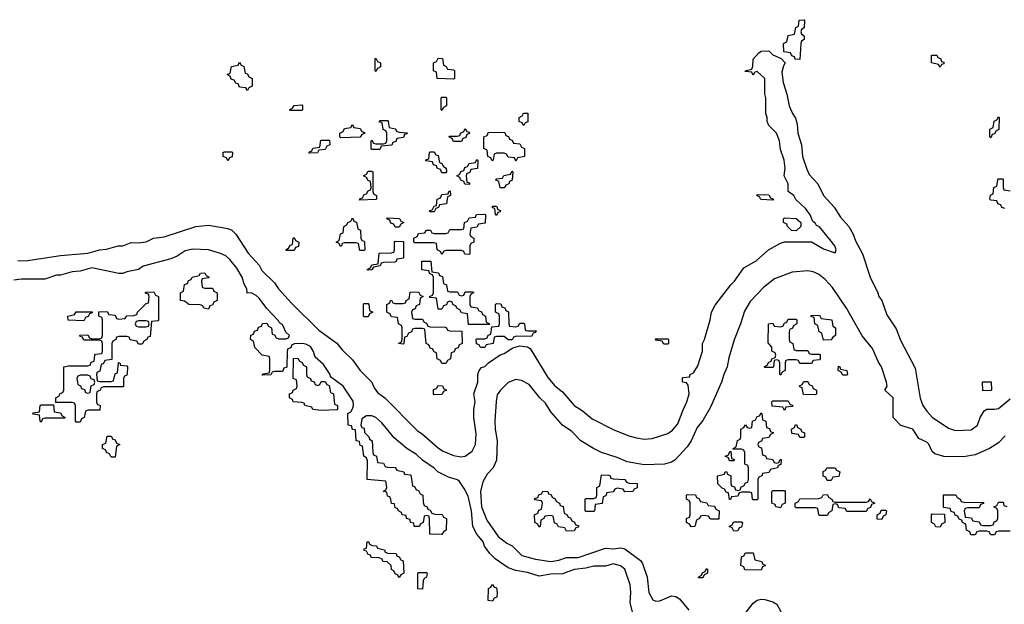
# Model space of a CAD drawing. Header units: inches. Extents: x 2561596 to 2663338, y 752906 to 788533.
# Tile 5 of 20: x 2610140 to 2615200, y 764990 to 767992. Entities that reach past the tile are written whole.
import ezdxf

# ---------------------------------------------------------------- set-up
doc = ezdxf.new("R2010")
doc.units = ezdxf.units.IN
doc.header["$MEASUREMENT"] = 0
doc.layers.add('C6716', color=7, linetype='Continuous')

msp = doc.modelspace()

# ---------------------------------------------------------------- linework, layer by layer
at = {"layer": 'C6716', "color": 6}
for points in [[(2614150, 767788), (2614126, 767790), (2614122, 767802), (2614107.3, 767807.3), (2614102, 767822), (2614067.3, 767827.3), (2614066, 767870), (2614082, 767878), (2614088.9, 767911.1), (2614122, 767918), (2614128.7, 767951.3), (2614142, 767958), (2614146, 767990), (2614170, 767992), (2614174, 767990), (2614172, 767950), (2614158, 767942), (2614154, 767930), (2614158, 767918), (2614172, 767910), (2614172, 767890), (2614158, 767882), (2614154, 767870)], [(2614870, 767748.7), (2614862, 767762), (2614826, 767770), (2614826, 767810), (2614854, 767810), (2614858, 767798), (2614872.7, 767792.7), (2614878, 767778), (2614890, 767774), (2614890, 767766), (2614878, 767762)], [(2611310, 767628), (2611302, 767642), (2611270, 767646), (2611262, 767662), (2611250, 767666), (2611242, 767682), (2611227.3, 767687.3), (2611222, 767702), (2611206, 767710), (2611222, 767718), (2611228, 767752), (2611262, 767758), (2611270, 767774), (2611278, 767758), (2611291.3, 767751.3), (2611298, 767718), (2611310, 767714), (2611318, 767698), (2611334, 767690), (2611334, 767650), (2611318, 767642)], [(2611970, 767726), (2611966, 767730), (2611966, 767790), (2611970, 767794), (2611978, 767778), (2611994, 767770), (2611994, 767750), (2611978, 767742)], [(2612370, 767686), (2612286, 767690), (2612282, 767722), (2612266, 767730), (2612266, 767770), (2612282, 767778), (2612290, 767794), (2612312.7, 767792.7), (2612318, 767758), (2612332, 767752), (2612338, 767738), (2612370, 767734), (2612374, 767730), (2612374, 767690)], [(2611530, 767526), (2611526, 767530), (2611542, 767538), (2611550, 767552), (2611590, 767554), (2611594, 767550), (2611594, 767530), (2611590, 767526)], [(2612310, 767526), (2612306, 767530), (2612306, 767590), (2612310, 767594), (2612330, 767594), (2612334, 767590), (2612334, 767550), (2612318, 767542)], [(2612730, 767448), (2612722, 767462), (2612706, 767470), (2612706, 767490), (2612722, 767498), (2612728.4, 767511.6), (2612751.6, 767511.6), (2612751.6, 767468.4), (2612738, 767462)], [(2611790, 767386), (2611786, 767390), (2611786, 767410), (2611802, 767418), (2611810, 767434), (2611842, 767438), (2611850, 767454), (2611858, 767438), (2611890, 767434), (2611898, 767418), (2611912.7, 767412.7), (2611912.7, 767407.3), (2611898, 767402), (2611890, 767388)], [(2611950, 767326), (2611946, 767330), (2611946, 767370), (2611950, 767374), (2611958, 767358), (2611970, 767354), (2612010, 767354), (2612022, 767358), (2612026, 767370), (2612026, 767410), (2612022, 767422), (2612008.4, 767428.4), (2612002, 767462), (2611987.3, 767467.3), (2611990, 767474), (2612030, 767474), (2612034, 767470), (2612038, 767438), (2612070, 767432), (2612078, 767418), (2612090, 767414), (2612131.6, 767411.6), (2612130, 767406), (2612118, 767402), (2612112.7, 767387.3), (2612078, 767382), (2612072.7, 767367.3), (2612058, 767362), (2612052.7, 767347.3), (2611998, 767342), (2611990, 767326)], [(2615130, 767386), (2615126, 767390), (2615126, 767430), (2615142, 767438), (2615148.4, 767471.6), (2615162, 767478), (2615170, 767494), (2615174, 767490), (2615171.6, 767428.4), (2615158, 767422), (2615150, 767406), (2615138, 767402)], [(2612370, 767366), (2612362, 767382), (2612346, 767390), (2612350, 767394), (2612390, 767394), (2612402, 767398), (2612406, 767410), (2612422, 767418), (2612430, 767434), (2612438, 767418), (2612450, 767414), (2612452, 767408), (2612438, 767402), (2612432.7, 767387.3), (2612418, 767382), (2612410, 767366)], [(2612690, 767266), (2612682, 767282), (2612650, 767286), (2612642, 767302), (2612630, 767306), (2612590, 767306), (2612578, 767302), (2612574, 767270), (2612567.3, 767267.3), (2612562, 767282), (2612546, 767290), (2612542, 767322), (2612526, 767330), (2612526, 767390), (2612542, 767398), (2612550, 767414), (2612632.7, 767412.7), (2612638, 767398), (2612652.7, 767392.7), (2612658, 767378), (2612670, 767374), (2612678, 767358), (2612710, 767354), (2612718, 767338), (2612734, 767330), (2612734, 767290), (2612698, 767282)], [(2611626, 767306), (2611630, 767314), (2611642, 767318), (2611647.3, 767332.7), (2611682, 767338), (2611687.3, 767372.7), (2611732.7, 767372.7), (2611734, 767350), (2611718, 767342), (2611710, 767326), (2611678, 767322), (2611670, 767308)], [(2611210, 767268), (2611202, 767282), (2611186, 767290), (2611186, 767310), (2611190, 767314), (2611230, 767314), (2611234, 767310), (2611231.6, 767288.4), (2611218, 767282)], [(2612310, 767206), (2612302, 767222), (2612286, 767230), (2612282, 767242), (2612267.3, 767247.3), (2612262, 767262), (2612227.3, 767267.3), (2612227.3, 767272.7), (2612242, 767278), (2612246, 767310), (2612250, 767314), (2612270, 767314), (2612278, 767298), (2612290, 767294), (2612298, 767258), (2612310, 767254), (2612318, 767238), (2612332, 767230), (2612334, 767210), (2612330, 767206)], [(2612450, 767146), (2612427.3, 767147.3), (2612422, 767162), (2612407.3, 767167.3), (2612402, 767182), (2612386, 767190), (2612402, 767198), (2612407.3, 767212.7), (2612422, 767218), (2612427.3, 767232.7), (2612442, 767238), (2612450, 767254), (2612482, 767258), (2612490, 767274), (2612494, 767270), (2612492.7, 767227.3), (2612458, 767222), (2612452.7, 767207.3), (2612438, 767202), (2612434, 767190), (2612438, 767158), (2612450, 767154), (2612454, 767150)], [(2611886, 767066), (2611887.3, 767072.7), (2611902, 767078), (2611910, 767094), (2611922, 767098), (2611930, 767114), (2611942, 767118), (2611946, 767130), (2611942, 767162), (2611930, 767166), (2611922, 767182), (2611906, 767190), (2611922, 767198), (2611930, 767214), (2611950, 767214), (2611954, 767210), (2611954, 767110), (2611958, 767098), (2611974, 767090), (2611974, 767070), (2611970, 767068)], [(2612630, 767128), (2612608.9, 767128.9), (2612602, 767162), (2612586, 767170), (2612590, 767174), (2612622, 767178), (2612628.4, 767191.6), (2612662, 767198), (2612670, 767214), (2612674, 767210), (2612671.6, 767168.4), (2612658, 767162), (2612654, 767150), (2612638, 767142)], [(2612250, 767006), (2612246, 767010), (2612262, 767018), (2612270, 767034), (2612282, 767038), (2612286, 767070), (2612302, 767078), (2612310, 767094), (2612342, 767098), (2612346, 767110), (2612352.7, 767112.7), (2612354, 767090), (2612338, 767082), (2612332.7, 767047.3), (2612298, 767042), (2612292.7, 767027.3), (2612278, 767022), (2612270, 767006)], [(2614010, 767066), (2613948.4, 767068.4), (2613942, 767082), (2613928, 767090), (2613930, 767094), (2613990, 767092), (2613998, 767078), (2614014, 767070)], [(2612590, 766986), (2612586, 766990), (2612582, 767022), (2612570, 767026), (2612570, 767034), (2612590, 767034), (2612598, 767018), (2612611.6, 767011.6), (2612610, 767006), (2612598, 767002)], [(2611910, 766806), (2611887.3, 766807.3), (2611882, 766842), (2611870, 766846), (2611810, 766846), (2611798, 766842), (2611794, 766830), (2611788, 766828), (2611782, 766842), (2611766, 766850), (2611782, 766858), (2611788.4, 766891.6), (2611802, 766898), (2611806, 766930), (2611822, 766938), (2611826, 766950), (2611842, 766958), (2611850, 766974), (2611858, 766958), (2611871.6, 766951.6), (2611878, 766918), (2611891.6, 766911.6), (2611894, 766870), (2611898, 766858), (2611910, 766854), (2611912.7, 766847.3), (2611914, 766810)], [(2612070, 766926), (2612062, 766942), (2612047.3, 766947.3), (2612042, 766962), (2612026, 766970), (2612030, 766974), (2612092, 766972), (2612098, 766958), (2612114, 766950), (2612098, 766942), (2612090, 766926)], [(2612450, 766786), (2612428.4, 766788.4), (2612422, 766802), (2612410, 766806), (2612330, 766806), (2612318, 766802), (2612310, 766786), (2612302, 766802), (2612286, 766810), (2612282, 766842), (2612270, 766846), (2612170, 766846), (2612166, 766850), (2612166, 766870), (2612182, 766878), (2612190, 766894), (2612222, 766898), (2612230, 766912), (2612251.6, 766911.6), (2612258, 766898), (2612270, 766894), (2612330, 766894), (2612342, 766898), (2612350, 766914), (2612410, 766914), (2612422, 766918), (2612426, 766950), (2612442, 766958), (2612450, 766974), (2612482, 766978), (2612488.4, 766991.6), (2612530, 766994), (2612534, 766990), (2612532.7, 766947.3), (2612498, 766942), (2612490, 766926), (2612458, 766922), (2612454, 766890), (2612458, 766878), (2612474, 766870), (2612474, 766850), (2612458, 766842), (2612454, 766830), (2612454, 766790)], [(2614130, 766908), (2614106, 766910), (2614086, 766930), (2614082, 766942), (2614066, 766950), (2614066, 766970), (2614070, 766974), (2614130, 766972), (2614154, 766950), (2614154, 766930)], [(2611510, 766806), (2611508, 766810), (2611522, 766818), (2611530, 766834), (2611542, 766838), (2611546, 766870), (2611550, 766874), (2611558, 766858), (2611574, 766850), (2611572.7, 766827.3), (2611558, 766822), (2611550, 766806)], [(2611930, 766706), (2611926, 766710), (2611942, 766718), (2611950, 766734), (2611982, 766738), (2611987.3, 766792.7), (2612050, 766794), (2612062, 766798), (2612066, 766810), (2612066, 766850), (2612070, 766854), (2612112.7, 766852.7), (2612112.7, 766767.3), (2612078, 766762), (2612074, 766750), (2612067.3, 766747.3), (2612010, 766746), (2611998, 766742), (2611992.7, 766727.3), (2611958, 766722), (2611950, 766708)], [(2612350, 766594), (2612390, 766594), (2612398, 766578), (2612410, 766574), (2612422, 766578), (2612430, 766594), (2612470, 766594), (2612472, 766590), (2612458, 766582), (2612454, 766570), (2612454, 766530), (2612458, 766518), (2612492.7, 766512.7), (2612498, 766498), (2612512.7, 766492.7), (2612518, 766478), (2612534, 766470), (2612538, 766438), (2612552.7, 766432.7), (2612554, 766426), (2612550, 766426), (2612447.3, 766427.3), (2612442, 766482), (2612410, 766486), (2612402, 766502), (2612386, 766510), (2612382, 766522), (2612367.3, 766527.3), (2612362, 766542), (2612350, 766546), (2612338, 766542), (2612332.7, 766527.3), (2612318, 766522), (2612310, 766506), (2612290, 766506), (2612282, 766562), (2612250, 766566), (2612246, 766570), (2612262, 766578), (2612266, 766590), (2612266, 766670), (2612262, 766682), (2612247.3, 766687.3), (2612242, 766702), (2612207.3, 766707.3), (2612207.3, 766752.7), (2612252.7, 766752.7), (2612258, 766698), (2612291.6, 766691.6), (2612298, 766678), (2612312.7, 766672.7), (2612318, 766638), (2612334, 766630), (2612338, 766598)], [(2611090, 766614), (2611130, 766614), (2611138, 766598), (2611154, 766590), (2611154, 766550), (2611138, 766542), (2611130, 766526), (2611118, 766522), (2611110, 766506), (2611086, 766510), (2611082, 766522), (2611067.3, 766527.3), (2611010, 766528.7), (2610987.3, 766547.3), (2610966, 766550), (2610966, 766590), (2610982, 766598), (2610987.3, 766632.7), (2611002, 766638), (2611007.3, 766652.7), (2611022, 766658), (2611026, 766670), (2611062, 766678), (2611068.9, 766691.1), (2611091.6, 766691.6), (2611098, 766678), (2611114, 766670), (2611110, 766666), (2611078, 766662), (2611074, 766650), (2611078, 766618)], [(2610750, 766326), (2610742, 766342), (2610708.4, 766348.4), (2610702, 766362), (2610690, 766366), (2610650, 766366), (2610638, 766362), (2610634, 766350), (2610618, 766342), (2610614, 766330), (2610612.7, 766247.3), (2610578, 766242), (2610570, 766226), (2610558, 766222), (2610552.7, 766187.3), (2610538, 766182), (2610534, 766170), (2610538, 766138), (2610550, 766134), (2610610, 766134), (2610622, 766138), (2610630, 766174), (2610642, 766178), (2610648, 766232), (2610654, 766230), (2610658, 766218), (2610690, 766214), (2610694, 766210), (2610692.7, 766172.7), (2610690, 766166), (2610678, 766162), (2610674, 766150), (2610672.7, 766107.3), (2610570, 766106), (2610558, 766102), (2610552.7, 766087.3), (2610538, 766082), (2610534, 766070), (2610534, 766030), (2610538, 766018), (2610554, 766010), (2610552.7, 765987.3), (2610492.7, 765987.3), (2610478, 765982), (2610471.3, 765948.7), (2610458, 765942), (2610450, 765926), (2610430, 765926), (2610426, 765930), (2610426, 766010), (2610422, 766022), (2610410, 766026), (2610326, 766026), (2610326, 766050), (2610342, 766058), (2610347.3, 766072.7), (2610362, 766078), (2610366, 766090), (2610366, 766210), (2610390, 766214), (2610490, 766214), (2610502, 766218), (2610507.3, 766232.7), (2610522, 766238), (2610526, 766270), (2610530, 766274), (2610562, 766278), (2610566, 766290), (2610566, 766330), (2610562, 766342), (2610550, 766346), (2610470, 766346), (2610462, 766362), (2610450, 766366), (2610448.4, 766371.6), (2610490, 766374), (2610498, 766358), (2610510, 766354), (2610550, 766354), (2610562, 766358), (2610566, 766370), (2610566, 766450), (2610562, 766462), (2610546, 766470), (2610547.3, 766492.7), (2610590, 766494), (2610598, 766478), (2610630, 766474), (2610638, 766458), (2610650, 766454), (2610682, 766458), (2610690, 766472), (2610727.3, 766472.7), (2610742, 766478), (2610746, 766490), (2610766, 766510), (2610790, 766534), (2610802, 766538), (2610806, 766570), (2610802, 766582), (2610787.3, 766587.3), (2610787.3, 766592.7), (2610830, 766594), (2610838, 766578), (2610854, 766570), (2610854, 766450), (2610850, 766446), (2610818, 766442), (2610810, 766366), (2610798, 766362), (2610794, 766350), (2610778, 766342), (2610770, 766326)], [(2612170, 766454), (2612210, 766454), (2612218, 766438), (2612230, 766434), (2612238, 766418), (2612250, 766414), (2612327.3, 766412.7), (2612334, 766410), (2612338, 766398), (2612350, 766394), (2612412.7, 766392.7), (2612414, 766330), (2612398, 766322), (2612392.7, 766307.3), (2612378, 766302), (2612372.7, 766287.3), (2612358, 766282), (2612354, 766250), (2612338, 766242), (2612330, 766226), (2612310, 766226), (2612302, 766242), (2612286, 766250), (2612282, 766282), (2612270, 766286), (2612262, 766302), (2612250, 766306), (2612242, 766322), (2612228.4, 766328.4), (2612222, 766402), (2612210, 766406), (2612170, 766406), (2612158, 766402), (2612154, 766390), (2612138, 766382), (2612130, 766366), (2612118, 766362), (2612114, 766330), (2612110, 766326), (2612086, 766330), (2612102, 766338), (2612106, 766350), (2612106, 766410), (2612102, 766422), (2612086, 766430), (2612082, 766462), (2612050, 766466), (2612042, 766482), (2612026, 766490), (2612026, 766530), (2612042, 766538), (2612046, 766550), (2612050, 766552), (2612058, 766538), (2612070, 766534), (2612110, 766534), (2612122, 766538), (2612126, 766550), (2612142, 766558), (2612147.3, 766592.7), (2612190, 766594), (2612198, 766578), (2612214, 766570), (2612198, 766562), (2612194, 766530), (2612178, 766522), (2612172.7, 766507.3), (2612158, 766502), (2612154, 766490), (2612158, 766458)], [(2610470, 766446), (2610388.4, 766448.4), (2610388, 766470), (2610422, 766478), (2610430, 766491.3), (2610512.7, 766492.7), (2610512.7, 766487.3), (2610498, 766482), (2610492.7, 766467.3), (2610478, 766462)], [(2611910, 766466), (2611906, 766470), (2611906, 766530), (2611910, 766534), (2611930, 766534), (2611934, 766530), (2611938, 766498), (2611954, 766490), (2611938, 766482), (2611930, 766466)], [(2612690, 766414), (2612702, 766418), (2612710, 766434), (2612730, 766434), (2612734, 766430), (2612738, 766398), (2612750, 766394), (2612794, 766394), (2612790, 766386), (2612778, 766382), (2612770, 766366), (2612692.7, 766367.3), (2612678, 766362), (2612670, 766348), (2612650, 766348), (2612630, 766366), (2612590, 766366), (2612578, 766362), (2612574, 766330), (2612538, 766322), (2612530, 766308), (2612508, 766308), (2612502, 766322), (2612487.3, 766327.3), (2612486, 766350), (2612490, 766354), (2612530, 766354), (2612542, 766358), (2612547.3, 766372.7), (2612562, 766378), (2612566, 766414), (2612602, 766418), (2612606, 766430), (2612606, 766470), (2612602, 766482), (2612586, 766490), (2612586, 766530), (2612590, 766534), (2612612.7, 766532.7), (2612618, 766518), (2612632.7, 766512.7), (2612638, 766498), (2612652.7, 766492.7), (2612654, 766430), (2612658, 766418)], [(2610790, 766446), (2610750, 766446), (2610738, 766442), (2610734, 766430), (2610738, 766418), (2610750, 766414), (2610790, 766414), (2610802, 766418), (2610806, 766430), (2610802, 766442)], [(2614130, 766294), (2614190, 766294), (2614198, 766278), (2614210, 766274), (2614250, 766274), (2614254, 766270), (2614254, 766250), (2614250, 766246), (2614218, 766242), (2614210, 766226), (2614150, 766226), (2614142, 766242), (2614130, 766246), (2614090, 766246), (2614078, 766242), (2614074, 766230), (2614074, 766190), (2614058, 766182), (2614050, 766166), (2614046, 766170), (2614046, 766230), (2614042, 766242), (2614030, 766246), (2614018, 766242), (2614014, 766210), (2614010, 766206), (2613970, 766206), (2613966, 766210), (2613982, 766218), (2613990, 766234), (2614002, 766238), (2614006, 766250), (2614022, 766258), (2614026, 766270), (2614022, 766282), (2614006, 766290), (2614006, 766310), (2613987.3, 766332.7), (2613988, 766430), (2614010, 766434), (2614018, 766418), (2614050, 766414), (2614062, 766418), (2614070, 766434), (2614082, 766438), (2614090, 766454), (2614130, 766454), (2614134, 766450), (2614134, 766430), (2614118, 766422), (2614110, 766406), (2614098, 766402), (2614094, 766390), (2614094, 766350), (2614098, 766338), (2614114, 766330), (2614118, 766298)], [(2614270, 766346), (2614262, 766382), (2614248.4, 766388.4), (2614242, 766422), (2614226, 766430), (2614222, 766462), (2614207.3, 766467.3), (2614207.3, 766472.7), (2614250, 766474), (2614258, 766458), (2614314, 766450), (2614318, 766418), (2614332, 766410), (2614332, 766370), (2614318, 766362), (2614310, 766348)], [(2613450, 766326), (2613442, 766342), (2613410, 766346), (2613406, 766350), (2613410, 766354), (2613470, 766354), (2613474, 766350), (2613474, 766330), (2613470, 766326)], [(2611670, 766114), (2611682, 766118), (2611690, 766134), (2611710, 766134), (2611718, 766118), (2611730, 766114), (2611738, 766078), (2611752, 766070), (2611758, 766018), (2611774, 766010), (2611774, 765990), (2611770, 765988), (2611690, 765986), (2611646, 765990), (2611642, 766002), (2611606, 766010), (2611602, 766022), (2611590, 766026), (2611546, 766030), (2611542, 766042), (2611526, 766050), (2611526, 766070), (2611542, 766078), (2611546, 766090), (2611562, 766098), (2611566, 766110), (2611562, 766142), (2611546, 766150), (2611547.3, 766252.7), (2611570, 766254), (2611578, 766238), (2611590, 766234), (2611598, 766218), (2611614, 766210), (2611614, 766170), (2611618, 766158), (2611634, 766150), (2611638, 766138), (2611652.7, 766132.7), (2611658, 766118)], [(2614370, 766166), (2614362, 766182), (2614346, 766190), (2614347.3, 766212.7), (2614354, 766210), (2614358, 766198), (2614391.1, 766191.1), (2614394, 766170), (2614390, 766166)], [(2610490, 766166), (2610450, 766166), (2610438, 766162), (2610434, 766150), (2610438, 766118), (2610452.7, 766112.7), (2610458, 766098), (2610472.7, 766092.7), (2610478, 766078), (2610490, 766074), (2610502, 766078), (2610507.3, 766112.7), (2610522, 766118), (2610526, 766130), (2610522, 766142), (2610507.3, 766147.3), (2610502, 766162)], [(2612270, 766066), (2612266, 766070), (2612267.3, 766092.7), (2612282, 766098), (2612290, 766114), (2612312.7, 766112.7), (2612318, 766098), (2612334, 766090), (2612318, 766082), (2612310, 766068)], [(2614230, 766066), (2614167.3, 766067.3), (2614162, 766102), (2614150, 766106), (2614147.3, 766112.7), (2614162, 766118), (2614170, 766134), (2614190, 766134), (2614198, 766118), (2614212.7, 766112.7), (2614218, 766098), (2614234, 766090), (2614234, 766070)], [(2615090, 766086), (2615087.3, 766132.7), (2615132.7, 766132.7), (2615134, 766090), (2615130, 766088)], [(2614070, 765986), (2614062, 766002), (2614007.3, 766007.3), (2614006, 766030), (2614010, 766034), (2614090, 766034), (2614098, 766018), (2614114, 766010), (2614110, 766006), (2614078, 766002)], [(2610250, 765926), (2610246, 765930), (2610242, 765962), (2610210, 765966), (2610206, 765970), (2610210, 765974), (2610242, 765978), (2610246, 766010), (2610250, 766014), (2610314, 766014), (2610318, 765978), (2610350, 765974), (2610358, 765958), (2610374, 765950), (2610370, 765946), (2610270, 765946), (2610258, 765942)], [(2614030, 765714), (2614042, 765718), (2614047.3, 765732.7), (2614054, 765734), (2614054, 765730), (2614051.6, 765708.4), (2614038, 765702), (2614034, 765690), (2613998, 765682), (2613990, 765666), (2613958, 765662), (2613954, 765650), (2613938, 765642), (2613934, 765630), (2613934, 765530), (2613930, 765526), (2613910, 765526), (2613906, 765530), (2613902, 765562), (2613890, 765566), (2613850, 765566), (2613838, 765562), (2613830, 765546), (2613798, 765542), (2613792.7, 765527.3), (2613787.3, 765527.3), (2613782, 765562), (2613770, 765566), (2613762, 765582), (2613750, 765586), (2613728.4, 765608.4), (2613726, 765650), (2613762, 765658), (2613766, 765670), (2613772.7, 765672.7), (2613778, 765658), (2613794, 765650), (2613794, 765610), (2613798, 765598), (2613812.7, 765592.7), (2613818, 765578), (2613830, 765574), (2613842, 765578), (2613847.3, 765592.7), (2613862, 765598), (2613870, 765614), (2613882, 765618), (2613886, 765630), (2613886, 765690), (2613882, 765702), (2613866, 765710), (2613866, 765770), (2613862, 765782), (2613850, 765786), (2613806, 765786), (2613806, 765790), (2613822, 765798), (2613828.4, 765831.6), (2613842, 765838), (2613846, 765850), (2613846, 765890), (2613862, 765898), (2613870, 765912), (2613878, 765898), (2613890, 765894), (2613902, 765898), (2613906, 765930), (2613922, 765938), (2613930, 765954), (2613942, 765958), (2613950, 765974), (2613954, 765970), (2613958, 765938), (2613974, 765930), (2613978, 765898), (2613992.7, 765892.7), (2613998, 765878), (2614014, 765870), (2613998, 765862), (2613990, 765846), (2613958, 765842), (2613952.7, 765827.3), (2613938, 765822), (2613934, 765810), (2613938, 765798), (2613952.7, 765792.7), (2613958, 765758), (2613972.7, 765752.7), (2613978, 765738), (2614010, 765734), (2614018, 765718)], [(2614150, 765846), (2614142, 765862), (2614107.3, 765867.3), (2614106, 765890), (2614122, 765898), (2614127.3, 765912.7), (2614134, 765910), (2614138, 765898), (2614154, 765890), (2614158, 765878), (2614174, 765870), (2614174, 765850), (2614170, 765846)], [(2610610, 765746), (2610602, 765762), (2610586, 765770), (2610582, 765782), (2610566, 765790), (2610566, 765810), (2610582, 765818), (2610590, 765854), (2610610, 765854), (2610618, 765838), (2610630, 765834), (2610638, 765818), (2610654, 765810), (2610638, 765802), (2610630, 765746)], [(2613810, 765726), (2613787.3, 765727.3), (2613782, 765742), (2613766, 765750), (2613782, 765758), (2613790, 765774), (2613794, 765774), (2613798, 765738), (2613812.7, 765732.7)], [(2614290, 765626), (2614282, 765642), (2614268.4, 765648.4), (2614268.4, 765671.6), (2614282, 765678), (2614288.4, 765691.6), (2614331.6, 765691.6), (2614338, 765678), (2614354, 765670), (2614350, 765646), (2614318, 765642), (2614310, 765626)], [(2613250, 765568), (2613242, 765582), (2613210, 765586), (2613198, 765582), (2613190, 765568), (2613158, 765562), (2613152.7, 765547.3), (2613138, 765542), (2613132.7, 765507.3), (2613098, 765502), (2613094, 765470), (2613090, 765466), (2613050, 765466), (2613046, 765470), (2613046, 765530), (2613050, 765534), (2613090, 765534), (2613102, 765538), (2613106, 765550), (2613106, 765590), (2613122, 765598), (2613130, 765654), (2613167.3, 765652.7), (2613174, 765650), (2613178, 765638), (2613190, 765634), (2613250, 765631.3), (2613258, 765618), (2613272.7, 765612.7), (2613314, 765610), (2613312.7, 765587.3), (2613298, 765582), (2613291.6, 765568.4)], [(2612950, 765366), (2612942, 765382), (2612908.4, 765388.4), (2612902, 765402), (2612888.4, 765408.4), (2612882, 765442), (2612870, 765446), (2612838, 765442), (2612834, 765430), (2612818, 765422), (2612814, 765390), (2612810, 765386), (2612802, 765402), (2612788, 765410), (2612786, 765450), (2612802, 765458), (2612807.3, 765472.7), (2612822, 765478), (2612826, 765510), (2612822, 765522), (2612786, 765526), (2612787.3, 765532.7), (2612802, 765538), (2612807.3, 765552.7), (2612822, 765558), (2612828.4, 765571.6), (2612854, 765570), (2612858, 765558), (2612870, 765554), (2612878, 765538), (2612890, 765534), (2612898, 765518), (2612914, 765510), (2612918, 765498), (2612932.7, 765492.7), (2612938, 765458), (2612954, 765450), (2612958, 765438), (2612970, 765434), (2612978, 765418), (2612990, 765414), (2612998, 765398), (2613012.7, 765392.7), (2613010, 765386), (2612998, 765382), (2612990, 765368)], [(2613692.7, 765427.3), (2613686, 765430), (2613682, 765442), (2613650, 765446), (2613638, 765442), (2613634, 765430), (2613618, 765422), (2613610, 765388.7), (2613590, 765388), (2613582, 765402), (2613566, 765410), (2613566, 765430), (2613582, 765438), (2613586, 765450), (2613586, 765510), (2613582, 765522), (2613566, 765530), (2613566, 765550), (2613570, 765554), (2613612.7, 765552.7), (2613618, 765538), (2613630, 765534), (2613638, 765518), (2613671.6, 765511.6), (2613678, 765498), (2613710, 765494), (2613718, 765478), (2613734, 765470), (2613732.7, 765427.3)], [(2614050, 765486), (2614026, 765490), (2614022, 765502), (2614006, 765510), (2614006, 765570), (2614010, 765574), (2614070, 765574), (2614074, 765570), (2614074, 765510), (2614058, 765502)], [(2614330, 765514), (2614490, 765514), (2614502, 765518), (2614510, 765532), (2614518, 765518), (2614534, 765510), (2614518, 765502), (2614512.7, 765487.3), (2614498, 765482), (2614490, 765466), (2614390, 765466), (2614382, 765482), (2614350, 765486), (2614342, 765502), (2614330, 765506), (2614318, 765502), (2614314, 765470), (2614298, 765462), (2614290, 765446), (2614250, 765446), (2614246, 765450), (2614242, 765482), (2614230, 765486), (2614130, 765486), (2614126, 765490), (2614126, 765510), (2614142, 765518), (2614148.4, 765531.6), (2614247.3, 765532.7), (2614262, 765538), (2614268.7, 765551.3), (2614290, 765554), (2614298, 765538), (2614314, 765530), (2614318, 765518)], [(2614570, 765426), (2614547.3, 765427.3), (2614546, 765450), (2614562, 765458), (2614567.3, 765472.7), (2614590, 765474), (2614594, 765470), (2614592, 765450), (2614578, 765442)], [(2614870, 765386), (2614847.3, 765387.3), (2614842, 765402), (2614826, 765410), (2614826, 765450), (2614830, 765454), (2614892.7, 765452.7), (2614894, 765410), (2614878, 765402)], [(2613810, 765366), (2613802, 765382), (2613786, 765390), (2613802, 765398), (2613810, 765414), (2613850, 765414), (2613854, 765410), (2613850, 765386), (2613838, 765382), (2613830, 765368)], [(2612090, 765128), (2612082, 765142), (2612070, 765146), (2612062, 765162), (2612050, 765168.7), (2612048.7, 765188.7), (2612028.4, 765208.4), (2612006, 765210), (2612002, 765222), (2611988, 765228), (2611946, 765230), (2611942, 765242), (2611930, 765246), (2611922, 765262), (2611910, 765266), (2611910, 765274), (2611922, 765278), (2611926, 765310), (2611934, 765310), (2611938, 765298), (2611952, 765292), (2611974, 765290), (2611978, 765278), (2612014, 765270), (2612018, 765258), (2612032.7, 765252.7), (2612074, 765250), (2612078, 765238), (2612090, 765234), (2612098, 765218), (2612110, 765214), (2612114, 765150), (2612098, 765142)], [(2613950, 765166), (2613867.3, 765167.3), (2613862, 765182), (2613846, 765190), (2613850, 765234), (2613862, 765238), (2613870, 765254), (2613910, 765254), (2613918, 765218), (2613954, 765210), (2613958, 765198), (2613972, 765190), (2613958, 765182)], [(2613630, 765126), (2613626, 765130), (2613642, 765138), (2613650, 765154), (2613662, 765158), (2613670, 765174), (2613674, 765170), (2613674, 765150), (2613658, 765142), (2613650, 765126)], [(2612210, 765068), (2612186, 765070), (2612186, 765150), (2612190, 765154), (2612230, 765154), (2612234, 765150), (2612231.3, 765128.7), (2612218, 765122), (2612214, 765110)], [(2612570, 765006), (2612548, 765010), (2612548.4, 765071.6), (2612562, 765078), (2612570, 765092), (2612578, 765078), (2612590, 765074), (2612594, 765050), (2612592.7, 765027.3), (2612578, 765022)]]:
    msp.add_lwpolyline(points, close=True, dxfattribs=at)
for points in [[(2610130, 766756.3), (2610170, 766753.4), (2610350, 766780.7), (2610490, 766793), (2610550, 766810.6), (2610586.3, 766813.7), (2610646, 766830), (2610670, 766830.7), (2610712.7, 766847.3), (2610750, 766845.5), (2610789.5, 766850.5), (2610828, 766870), (2610883.2, 766876.8), (2611046, 766930), (2611110, 766937.3), (2611210, 766920.5), (2611230, 766910.5), (2611250, 766890.6), (2611313.8, 766793.8), (2611370, 766730.7), (2611384.1, 766704.1), (2611450, 766641), (2611470.4, 766610.4), (2611536.7, 766536.7), (2611677.5, 766397.5), (2611770, 766330.6), (2611796.7, 766296.7), (2611850, 766246), (2611890.4, 766190.4), (2611950, 766130.8), (2611961.7, 766101.7), (2611978, 766078), (2612017.3, 766050), (2612182.4, 765882.4), (2612210, 765864), (2612291.9, 765791.9), (2612316.1, 765776.1), (2612370, 765753.4), (2612407.5, 765747.5), (2612430, 765750.7), (2612464.5, 765775.5), (2612482.7, 765810), (2612485.6, 765865.6), (2612474, 765950), (2612474, 765990), (2612481.2, 766030), (2612474, 766070), (2612494, 766130), (2612494, 766170), (2612502, 766190), (2612513.6, 766206.4), (2612530, 766211), (2612549.5, 766230.5), (2612609.1, 766270.9), (2612630, 766278), (2612673.6, 766306.4), (2612710, 766318), (2612750, 766312), (2612763.6, 766303.6), (2612854.6, 766154.6), (2612890, 766111), (2612930, 766081), (2612990, 766011), (2613030, 765986), (2613081.6, 765941.6), (2613190, 765886.8), (2613270, 765854.8), (2613310, 765844), (2613350, 765838.8), (2613390, 765840.7), (2613470, 765866.8), (2613495.6, 765884.4), (2613522.9, 765917.1), (2613548.9, 765988.9), (2613569.3, 766030), (2613581.2, 766070), (2613575.3, 766115.3), (2613567.3, 766127.3), (2613546, 766130), (2613546, 766150), (2613550, 766154), (2613582, 766158), (2613586, 766170), (2613602, 766178), (2613625.2, 766214.8), (2613648.7, 766290), (2613649.2, 766330), (2613659, 766350), (2613688.7, 766450), (2613695.3, 766490), (2613714.6, 766525.4), (2613794, 766630), (2613814, 766650), (2613862, 766718), (2613925.6, 766754.4), (2613988, 766810), (2614050, 766844.7), (2614070, 766851.3), (2614210, 766852), (2614270, 766814.8), (2614330, 766794), (2614335.3, 766810), (2614329, 766830), (2614304.1, 766864.1), (2614250, 766928), (2614235.3, 766935.3), (2614230, 766946), (2614216.4, 766956.4), (2614202, 766990), (2614180.2, 767020.2), (2614128.7, 767068.7), (2614118, 767090), (2614089, 767109), (2614089, 767150), (2614068.7, 767190), (2614074, 767230), (2614069, 767270), (2614050, 767326), (2614045.2, 767370), (2614029.2, 767409.2), (2613989.2, 767449.2), (2613982, 767470), (2613982, 767490), (2613975.3, 767510), (2613975.3, 767590), (2613968.9, 767611.1), (2613968.7, 767690), (2613930, 767726), (2613918, 767722), (2613910, 767708), (2613902, 767722), (2613870, 767726), (2613866, 767730), (2613902, 767738), (2613907.3, 767752.7), (2613908.7, 767790), (2613938, 767822), (2613950, 767831.3), (2613990, 767832), (2614010, 767812), (2614052.7, 767792.7), (2614074, 767770), (2614064.7, 767755.3), (2614056.9, 767723.1), (2614062.8, 767670), (2614082.8, 767610), (2614094.8, 767550), (2614110.8, 767510.8), (2614127.1, 767487.1), (2614135.3, 767455.3), (2614138.8, 767410), (2614158, 767350), (2614162.8, 767290), (2614184.5, 767224.5), (2614197.3, 767197.3), (2614241, 767150), (2614270.8, 767090), (2614326, 767030), (2614358.5, 766978.5), (2614401, 766930), (2614424, 766890), (2614435.9, 766855.9), (2614470.7, 766790), (2614511, 766670), (2614550.8, 766590), (2614556, 766570), (2614570.8, 766550), (2614595.9, 766475.9), (2614644.5, 766404.5), (2614665.8, 766345.8), (2614742.5, 766202.5), (2614767.9, 766047.9), (2614780.7, 766010), (2614801.1, 765981.1), (2614830, 765950.8), (2614914, 765894), (2614950, 765882.8), (2615030, 765886), (2615062, 765910), (2615075.3, 765950), (2615096.4, 765983.6), (2615110, 765992), (2615150, 765991.3), (2615170, 765996), (2615230, 766044.7)], [(2615202, 767022), (2615187.3, 767027.3), (2615182, 767042), (2615167.3, 767047.3), (2615162, 767062), (2615130, 767066), (2615126, 767070), (2615128.4, 767091.6), (2615142, 767098), (2615146, 767130), (2615162, 767138), (2615166, 767170), (2615170, 767174), (2615190, 767174), (2615194, 767170), (2615194, 767130), (2615198, 767118), (2615230, 767114)], [(2613294, 764930), (2613278, 764998), (2613281.2, 765050), (2613277.2, 765090), (2613249.7, 765169.7), (2613228.3, 765188.3), (2613190, 765197), (2613150, 765185.2), (2613090, 765186.6), (2613050, 765176), (2612990, 765169.5), (2612930, 765147), (2612870, 765144.5), (2612810, 765135.1), (2612750, 765152.7), (2612690, 765162.7), (2612650, 765177.2), (2612583.2, 765223.2), (2612555.3, 765250), (2612529.1, 765289.1), (2612522, 765310), (2612488.7, 765350), (2612469, 765390), (2612461.2, 765470), (2612444.8, 765544.8), (2612424.8, 765584.8), (2612400.1, 765620.1), (2612389.5, 765629.5), (2612342.9, 765642.9), (2612289.5, 765669.5), (2612270, 765689), (2612209.6, 765729.6), (2612178.9, 765758.9), (2612129.6, 765789.6), (2612065.1, 765845.1), (2612001.2, 765921.2), (2611970, 765949.2), (2611950, 765957.2), (2611922.8, 765957.2), (2611898, 765942), (2611894, 765910), (2611898, 765898), (2611910, 765894), (2611912, 765872), (2611934, 765850), (2611938, 765838), (2611952, 765830), (2611954, 765770), (2611958, 765758), (2611974, 765750), (2611978, 765718), (2612010, 765714), (2612018, 765698), (2612030, 765694), (2612070, 765692), (2612078, 765678), (2612114, 765670), (2612118, 765658), (2612150, 765654), (2612158, 765598), (2612170, 765594), (2612178, 765578), (2612190, 765574), (2612198, 765558), (2612212, 765550), (2612212.7, 765512.7), (2612218, 765498), (2612234, 765490), (2612238, 765478), (2612250, 765474), (2612258, 765458), (2612272.7, 765452.7), (2612311.6, 765451.6), (2612318, 765438), (2612334, 765430), (2612332, 765370), (2612318, 765362), (2612310, 765348), (2612248, 765350), (2612246, 765430), (2612242, 765442), (2612230, 765446), (2612218, 765442), (2612214, 765410), (2612198, 765402), (2612194, 765390), (2612168, 765390), (2612166, 765406), (2612148, 765410), (2612146, 765426), (2612128, 765430), (2612126, 765446), (2612106, 765450), (2612102, 765462), (2612086, 765470), (2612082, 765482), (2612070, 765486), (2612066, 765506), (2612050, 765508), (2612048, 765528), (2612042, 765542), (2612030, 765546), (2612026, 765566), (2612008.7, 765570), (2612022, 765578), (2612026, 765590), (2612022, 765622), (2611926, 765630), (2611927.3, 765727.3), (2611922, 765742), (2611908, 765750), (2611902, 765802), (2611890, 765806), (2611886, 765826), (2611869.4, 765829.4), (2611866, 765886), (2611850, 765888), (2611846, 765906), (2611828, 765910), (2611826, 765970), (2611842, 765978), (2611850, 765994), (2611855.3, 766010), (2611852.9, 766032.9), (2611802, 766110), (2611738, 766158), (2611735.3, 766170), (2611701.5, 766221.5), (2611659, 766259), (2611650, 766288), (2611634.5, 766314.5), (2611610, 766326), (2611591, 766329), (2611552.7, 766327.3), (2611538, 766322), (2611532.7, 766307.3), (2611518, 766302), (2611514, 766290), (2611512.7, 766207.3), (2611498, 766202), (2611490, 766186), (2611450, 766186), (2611438, 766182), (2611430, 766168), (2611386, 766166), (2611390, 766174), (2611422, 766178), (2611426, 766190), (2611426, 766250), (2611422, 766262), (2611386, 766270), (2611348.9, 766308.9), (2611342, 766342), (2611326, 766350), (2611327.3, 766372.7), (2611342, 766378), (2611347.3, 766392.7), (2611362, 766398), (2611367.3, 766412.7), (2611382, 766418), (2611387.3, 766432.7), (2611410, 766434), (2611418, 766418), (2611434, 766410), (2611438, 766378), (2611450, 766374), (2611458, 766358), (2611470, 766354), (2611510, 766354), (2611522, 766358), (2611526, 766370), (2611508, 766388), (2611490, 766426), (2611475.3, 766435.3), (2611470, 766446), (2611409.3, 766509.3), (2611370, 766562), (2611355.5, 766575.5), (2611330, 766588.7), (2611308.4, 766588.4), (2611308, 766610), (2611293.6, 766633.6), (2611282.7, 766670), (2611256.2, 766716.2), (2611220.7, 766760.7), (2611198.7, 766778.7), (2611172.1, 766792.1), (2611110, 766809.4), (2611030, 766813.2), (2610990, 766805.2), (2610950, 766777.2), (2610916.8, 766763.2), (2610773.7, 766726.3), (2610750, 766709.2), (2610690, 766697.2), (2610670, 766689), (2610650, 766689), (2610510, 766717.2), (2610450, 766701.2), (2610410, 766697.2), (2610350, 766679.3), (2610330, 766679.3), (2610270, 766659.3), (2610150, 766659.3), (2610110, 766654)], [(2615204.4, 765855.6), (2615170, 765819.3), (2615124.7, 765790), (2615050, 765758), (2614990, 765747.3), (2614889.5, 765749.5), (2614842.9, 765762.9), (2614830, 765775.3), (2614812, 765812), (2614802.5, 765822.5), (2614761.2, 765841.2), (2614730, 765889), (2614669, 765909), (2614628, 765950), (2614628, 766050), (2614586, 766090), (2614598, 766110), (2614595.3, 766130), (2614568.7, 766210), (2614553.6, 766233.6), (2614523.2, 766303.2), (2614469.3, 766369.3), (2614389.2, 766510), (2614317.6, 766617.6), (2614278.7, 766658.7), (2614245.6, 766685.6), (2614217.6, 766697.6), (2614190, 766702), (2614110, 766696), (2614018.5, 766661.5), (2613962.5, 766617.5), (2613894.6, 766545.4), (2613864.7, 766495.3), (2613844.9, 766430), (2613812.5, 766347.5), (2613784.1, 766255.9), (2613775.5, 766210), (2613758, 766170), (2613747.3, 766130), (2613690, 766002), (2613650, 765934), (2613622.4, 765897.6), (2613590.5, 765830), (2613570, 765799), (2613506, 765730), (2613490, 765719.3), (2613454, 765710), (2613350, 765706), (2613261.5, 765721.5), (2613210, 765743.7), (2613129.5, 765769.5), (2613089.5, 765789.5), (2613024, 765830), (2612976.9, 765876.9), (2612929.3, 765910), (2612870, 765979), (2612842, 766022), (2612813.2, 766050), (2612758.3, 766118.3), (2612718.4, 766138.4), (2612690, 766143.7), (2612650.5, 766129.5), (2612610.4, 766089.6), (2612594.6, 766065.4), (2612587.9, 766032.1), (2612581.6, 765930), (2612583, 765890), (2612593, 765830), (2612590.3, 765729.7), (2612573, 765690), (2612542.4, 765657.6), (2612520.4, 765619.6), (2612507.3, 765570), (2612512.7, 765490), (2612541.3, 765421.3), (2612598.4, 765338.4), (2612643.1, 765303.1), (2612670.3, 765290.3), (2612720.9, 765240.9), (2612790, 765222), (2612870, 765210.5), (2612910, 765216.3), (2612950, 765230.5), (2613010, 765230.5), (2613150, 765278.8), (2613190, 765274.8), (2613230, 765280.7), (2613250, 765274.8), (2613330, 765214.8), (2613339.9, 765199.9), (2613364.9, 765130), (2613372.7, 765050), (2613393, 765013), (2613410, 765006.8), (2613430, 765007.3), (2613490, 765034), (2613511.3, 765030), (2613530, 765018.8), (2613579.3, 764959.3)], [(2615230, 765366), (2615170, 765366), (2615158, 765362), (2615150, 765346), (2615130, 765346), (2615122, 765362), (2615110, 765366), (2615070, 765366), (2615058, 765362), (2615050, 765346), (2615027.3, 765347.3), (2615022, 765362), (2615006, 765370), (2615002, 765402), (2614986, 765410), (2614982, 765422), (2614967.3, 765427.3), (2614962, 765442), (2614947.3, 765447.3), (2614942, 765462), (2614927.3, 765467.3), (2614922, 765482), (2614887.3, 765487.3), (2614887.3, 765552.7), (2614951.6, 765551.6), (2614958, 765538), (2614974, 765530), (2614978, 765518), (2614990, 765514), (2615092.7, 765512.7), (2615092.7, 765507.3), (2615078, 765502), (2615070, 765486), (2615010, 765486), (2614998, 765482), (2614994, 765470), (2614998, 765438), (2615030, 765434), (2615038, 765418), (2615070, 765414), (2615078, 765398), (2615090, 765394), (2615130, 765394), (2615142, 765398), (2615147.3, 765412.7), (2615162, 765418), (2615166, 765430), (2615166, 765470), (2615162, 765482), (2615146, 765490), (2615162, 765498), (2615170, 765514), (2615194, 765514), (2615198, 765498), (2615212.7, 765492.7)], [(2613872.7, 764950), (2613910, 764996), (2613930, 765010.8), (2613950, 765016), (2613970, 765014.8), (2614010, 765002.8), (2614030.4, 764990.4), (2614054, 764950)]]:
    msp.add_lwpolyline(points, dxfattribs=at)

doc.saveas('drawing.dxf')
